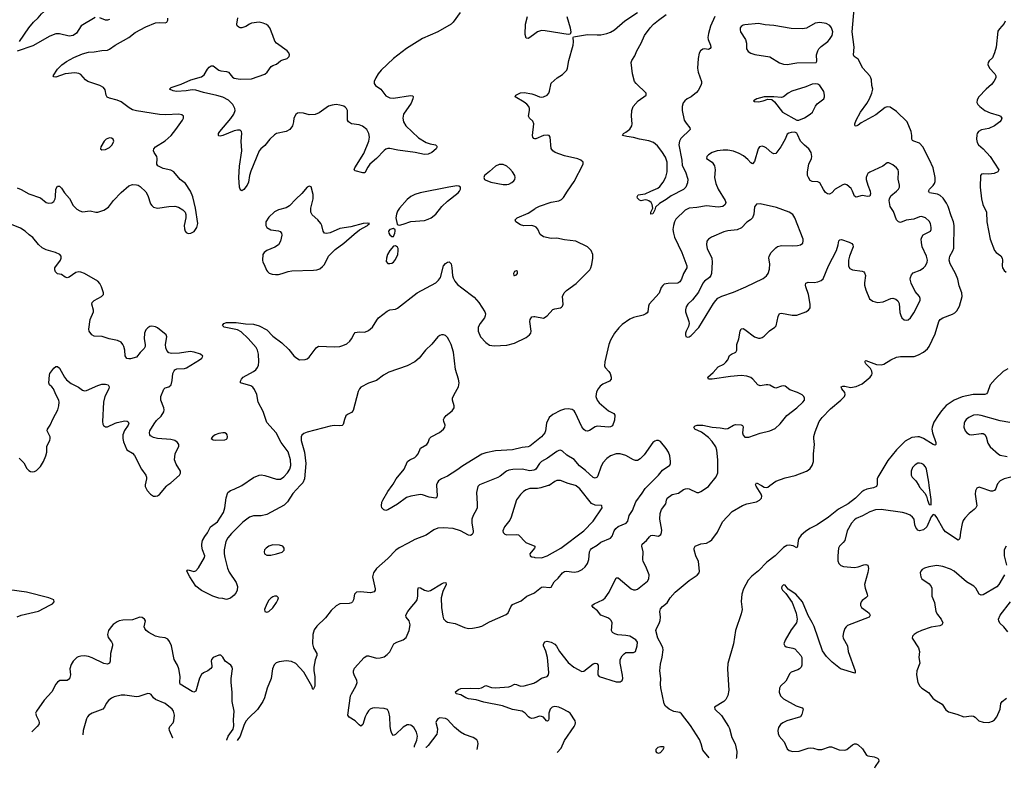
# Model space of a CAD drawing. Header units: inches. Extents: x 501419 to 657765, y 482282 to 547532.
# Tile 3 of 225: x 514635 to 524892, y 487055 to 494855. Entities that reach past the tile are written whole.
import ezdxf

# ---------------------------------------------------------------- set-up
doc = ezdxf.new("R2010")
doc.units = ezdxf.units.IN
doc.header["$MEASUREMENT"] = 0
for name, color, linetype in [('A5418', 7, 'Continuous'), ('A5419', 7, 'Continuous'), ('A5428', 7, 'Continuous'), ('A5429', 7, 'Continuous')]:
    doc.layers.add(name, color=color, linetype=linetype)

msp = doc.modelspace()

# ---------------------------------------------------------------- linework, layer by layer
at = {"layer": 'A5418', "color": 6}
for points, elevation in [([(515941, 490000), (515942, 489990), (515961, 489950), (515997, 489910), (516030, 489890), (516049, 489889), (516070, 489895), (516090, 489908), (516164, 489996), (516169, 490000)], 1900), ([(517557, 490000), (517481, 489919), (517423, 489830), (517390, 489798), (517210, 489699), (517150, 489684), (517070, 489686), (517030, 489672), (516960, 489620), (516840, 489500), (516803, 489457), (516782, 489418), (516766, 489330), (516765, 489290), (516771, 489251), (516801, 489141), (516817, 489097), (516890, 488990), (516902, 488950), (516899, 488910), (516890, 488888), (516870, 488859), (516830, 488827), (516790, 488815), (516750, 488825), (516710, 488827), (516646, 488850), (516530, 488908), (516470, 488954), (516406, 489050), (516376, 489110), (516381, 489119), (516390, 489123), (516450, 489105), (516470, 489113), (516496, 489144), (516559, 489250), (516563, 489270), (516540, 489330), (516532, 489370), (516531, 489390), (516540, 489430), (516563, 489470), (516592, 489508), (516623, 489570), (516696, 489624), (516759, 489721), (516773, 489767), (516786, 489874), (516802, 489930), (516830, 489948), (516870, 489962), (516950, 490000)], 1800), ([(519417, 490000), (519408, 489990), (519394, 489930), (519402, 489810), (519401, 489770), (519394, 489750), (519360, 489690), (519346, 489650), (519345, 489610), (519359, 489530), (519358, 489510), (519349, 489491), (519330, 489481), (519310, 489483), (519226, 489530), (519150, 489553), (519050, 489559), (518990, 489556), (518950, 489541), (518870, 489485), (518750, 489440), (518681, 489399), (518588, 489352), (518553, 489327), (518470, 489242), (518350, 489135), (518319, 489090), (518311, 489049), (518337, 488923), (518337, 488910), (518327, 488893), (518290, 488884), (518185, 488895), (518144, 488890), (518124, 488870), (518112, 488810), (518103, 488790), (518090, 488780), (518067, 488773), (517970, 488768), (517930, 488747), (517880, 488700), (517819, 488621), (517730, 488534), (517703, 488497), (517688, 488450), (517684, 488350), (517695, 488310), (517729, 488250), (517731, 488230), (517714, 488186), (517700, 488110), (517698, 488070), (517708, 488010), (517710, 487930), (517709, 487911), (517696, 487884), (517690, 487877), (517678, 487910), (517596, 488056), (517510, 488145), (517466, 488166), (517410, 488176), (517337, 488163), (517308, 488152), (517287, 488133), (517268, 488092), (517253, 487990), (517214, 487890), (517186, 487790), (517169, 487750), (517112, 487668), (517020, 487580), (516995, 487550), (516974, 487510), (516930, 487389), (516901, 487344)], 1900), ([(518978, 490000), (518983, 489897), (518980, 489880), (518971, 489869), (518899, 489879), (518830, 489905), (518810, 489907), (518710, 489892), (518665, 489875), (518570, 489808), (518470, 489748), (518450, 489742), (518427, 489747), (518407, 489767), (518404, 489790), (518408, 489828), (518417, 489850), (518470, 489938), (518516, 490000)], 1800), ([(520000, 489970), (519950, 489970), (519910, 489957), (519882, 489938), (519850, 489907), (519809, 489851), (519755, 489670), (519739, 489641), (519684, 489570), (519667, 489530), (519670, 489510), (519690, 489494), (519709, 489489), (519810, 489492), (519830, 489486), (519906, 489406), (520000, 489370)], 2000), ([(520000, 489356), (519999, 489350), (519950, 489290), (519954, 489270), (519970, 489259), (519993, 489253), (520000, 489252)], 2000), ([(518749, 487276), (518749, 487289), (518773, 487347), (518777, 487390), (518767, 487430), (518739, 487479), (518710, 487504), (518690, 487509), (518670, 487506), (518630, 487484), (518550, 487406), (518530, 487398), (518510, 487416), (518500, 487450), (518494, 487494), (518490, 487590), (518481, 487641), (518466, 487666), (518430, 487678), (518330, 487683), (518310, 487681), (518286, 487670), (518270, 487655), (518250, 487625), (518235, 487590), (518210, 487510), (518190, 487494), (518170, 487507), (518130, 487550), (518066, 487586), (518054, 487610), (518082, 487810), (518090, 487831), (518138, 487910), (518150, 487948), (518148, 487970), (518118, 488030), (518112, 488050), (518112, 488070), (518121, 488099), (518224, 488210), (518250, 488226), (518270, 488227), (518350, 488203), (518390, 488205), (518430, 488217), (518461, 488239), (518491, 488269), (518532, 488350), (518564, 488370), (518630, 488393), (518661, 488419), (518693, 488490), (518704, 488550), (518693, 488590), (518660, 488630), (518657, 488650), (518678, 488690), (518718, 488742), (518763, 488790), (518775, 488810), (518783, 488850), (518783, 488916), (518790, 488940), (518810, 488935), (518853, 488910), (518890, 488901), (518914, 488906), (519030, 488976), (519050, 488986), (519074, 488990), (519078, 488970), (519043, 488897), (519027, 488830), (519028, 488730), (519041, 488641), (519051, 488611), (519070, 488591), (519090, 488579), (519170, 488565), (519270, 488521), (519310, 488512), (519350, 488514), (519410, 488525), (519450, 488537), (519530, 488580), (519704, 488656), (519724, 488676), (519750, 488737), (519770, 488762), (519859, 488801), (519916, 488850), (519990, 488880), (520000, 488888)], 1900), ([(514610, 488632), (514649, 488651), (514830, 488691), (514950, 488754), (514975, 488770), (514995, 488790), (514992, 488810), (514938, 488830), (514705, 488890), (514530, 488916)], 1900), ([(516792, 487348), (516791, 487350), (516807, 487390), (516857, 487463), (516864, 487496), (516862, 487558), (516869, 487650), (516849, 487750), (516847, 487847), (516836, 487950), (516837, 487990), (516850, 488090), (516847, 488110), (516835, 488130), (516774, 488170), (516750, 488214), (516730, 488234), (516710, 488234), (516651, 488209), (516632, 488188), (516629, 488170), (516637, 488123), (516636, 488110), (516627, 488093), (516595, 488070), (516550, 488050), (516528, 488032), (516507, 487993), (516470, 487859), (516450, 487847), (516430, 487854), (516308, 487930), (516304, 487950), (516308, 488010), (516291, 488091), (516277, 488130), (516244, 488190), (516217, 488330), (516196, 488376), (516179, 488399), (516150, 488415), (516090, 488421), (516050, 488433), (515979, 488470), (515951, 488490), (515937, 488510), (515933, 488530), (515944, 488590), (515934, 488610), (515910, 488626), (515886, 488630), (515810, 488602), (515710, 488598), (515670, 488590), (515650, 488581), (515610, 488554), (515586, 488530), (515560, 488490), (515548, 488450), (515556, 488416), (515592, 488372), (515601, 488350), (515601, 488330), (515580, 488250), (515577, 488170), (515571, 488149), (515550, 488140), (515510, 488146), (515390, 488205), (515350, 488218), (515310, 488225), (515270, 488224), (515244, 488216), (515231, 488209), (515190, 488171), (515170, 488137), (515157, 488090), (515165, 488030), (515154, 487986), (515129, 487971), (515052, 487968), (515027, 487953), (515010, 487930), (514971, 487850), (514890, 487766), (514810, 487650), (514801, 487630), (514802, 487622), (514806, 487606), (514834, 487550), (514838, 487530), (514833, 487510), (514818, 487490), (514761, 487433)], 1900), ([(520000, 487579), (519990, 487576), (519970, 487575), (519950, 487580), (519934, 487590), (519902, 487630), (519869, 487649), (519770, 487669), (519665, 487705), (519470, 487743), (519390, 487769), (519310, 487780), (519282, 487790), (519230, 487819), (519183, 487830), (519173, 487850), (519205, 487875), (519230, 487885), (519331, 487889), (519415, 487885), (519447, 487893), (519490, 487919), (519550, 487898), (519590, 487894), (519730, 487903), (519751, 487909), (519790, 487931), (519810, 487929), (519850, 487912), (519890, 487913), (519990, 487942), (520000, 487947)], 1800), ([(516230, 487369), (516230, 487370), (516194, 487450), (516192, 487470), (516200, 487490), (516233, 487530), (516242, 487550), (516247, 487610), (516236, 487650), (516222, 487670), (516150, 487730), (516051, 487771), (516029, 487789), (516003, 487823), (515990, 487831), (515970, 487833), (515876, 487804), (515850, 487800), (515730, 487818), (515690, 487815), (515620, 487800), (515590, 487785), (515560, 487760), (515537, 487730), (515519, 487690), (515500, 487670), (515390, 487630), (515356, 487610), (515340, 487590), (515331, 487569), (515296, 487450), (515293, 487404)], 2000), ([(519401, 487252), (519410, 487310), (519408, 487330), (519396, 487350), (519357, 487377), (519270, 487408), (519228, 487430), (519163, 487483), (519090, 487564), (519070, 487574), (519010, 487579), (518990, 487571), (518975, 487550), (518970, 487533), (518986, 487466), (518985, 487430), (518979, 487410), (518890, 487291), (518870, 487273), (518866, 487271)], 1900)]:
    msp.add_lwpolyline(points, dxfattribs=dict(at, elevation=elevation))
at = {"layer": 'A5418', "color": 6, "elevation": 1900}
for points in [[(517270, 489384), (517230, 489370), (517202, 489350), (517185, 489330), (517181, 489310), (517186, 489290), (517210, 489276), (517250, 489276), (517310, 489288), (517370, 489308), (517390, 489329), (517391, 489350), (517376, 489370), (517341, 489381)], [(517313, 488850), (517290, 488850), (517270, 488841), (517250, 488828), (517230, 488806), (517210, 488770), (517186, 488710), (517188, 488688), (517210, 488683), (517230, 488690), (517270, 488725), (517310, 488783), (517324, 488810), (517329, 488830)]]:
    msp.add_lwpolyline(points, close=True, dxfattribs=at)
at = {"layer": 'A5419', "color": 6}
for points, elevation in [([(514633, 494627), (514730, 494770), (514778, 494830), (514827, 494873), (514862, 494918), (514920, 494970), (514981, 495050), (514993, 495070), (514998, 495110), (514995, 495130), (514979, 495150), (514930, 495159), (514815, 495145), (514690, 495145), (514650, 495130), (514598, 495082)], 1900), ([(519222, 494930), (519152, 494830), (519130, 494808), (518992, 494728), (518830, 494659), (518664, 494556), (518530, 494451), (518401, 494330), (518369, 494290), (518346, 494250), (518328, 494210), (518328, 494190), (518342, 494170), (518397, 494130), (518450, 494062), (518490, 494042), (518530, 494037), (518707, 494067), (518730, 494061), (518734, 494050), (518731, 494031), (518713, 493987), (518632, 493870), (518625, 493830), (518633, 493790), (518658, 493750), (518790, 493624), (518870, 493576), (518910, 493562), (518966, 493550), (518979, 493539), (518984, 493530), (518973, 493510), (518928, 493470), (518890, 493453), (518850, 493452), (518753, 493473), (518574, 493494), (518490, 493513), (518468, 493512), (518450, 493507), (518430, 493493), (518351, 493409), (518282, 493350), (518260, 493320), (518230, 493259), (518210, 493260), (518130, 493279), (518119, 493290), (518127, 493310), (518218, 493462), (518273, 493590), (518280, 493630), (518272, 493670), (518251, 493710), (518207, 493747), (518170, 493761), (518090, 493770), (518059, 493790), (518050, 493810), (518049, 493909), (518040, 493930), (518030, 493940), (518010, 493953), (517970, 493966), (517930, 493971), (517890, 493966), (517850, 493953), (517756, 493884), (517713, 493867), (517650, 493865), (517590, 493881), (517554, 493886), (517530, 493881), (517510, 493868), (517490, 493830), (517486, 493790), (517476, 493750), (517450, 493710), (517409, 493691), (517310, 493670), (517290, 493657), (517240, 493610), (517190, 493545), (517147, 493510), (517130, 493490), (517043, 493277), (517028, 493230), (517018, 493162), (517006, 493130), (516970, 493086), (516950, 493072), (516940, 493080), (516930, 493089), (516926, 493110), (516918, 493210), (516926, 493330), (516949, 493490), (516943, 493590), (516950, 493670), (516947, 493690), (516930, 493704), (516904, 493704), (516870, 493696), (516750, 493648), (516723, 493643), (516710, 493645), (516705, 493650), (516707, 493670), (516720, 493690), (516835, 493825), (516865, 493870), (516878, 493910), (516876, 493930), (516856, 493970), (516810, 494016), (516750, 494047), (516687, 494067), (516550, 494098), (516470, 494121), (516430, 494124), (516370, 494115), (516267, 494107), (516233, 494113), (516196, 494130), (516213, 494150), (516318, 494182), (516416, 494230), (516530, 494259), (516558, 494282), (516590, 494339), (516610, 494360), (516630, 494373), (516650, 494374), (516708, 494330), (516730, 494321), (516790, 494315), (516809, 494309), (516850, 494257), (516870, 494245), (516930, 494235), (517050, 494238), (517190, 494289), (517214, 494310), (517253, 494367), (517270, 494378), (517310, 494392), (517350, 494427), (517365, 494435), (517420, 494450), (517441, 494470), (517446, 494490), (517437, 494510), (517420, 494530), (517310, 494610), (517293, 494630), (517273, 494690), (517239, 494770), (517224, 494790), (517204, 494804), (517170, 494820), (517128, 494828), (517050, 494819), (517028, 494810), (516990, 494783), (516950, 494770), (516930, 494771), (516916, 494776), (516901, 494790), (516896, 494810), (516907, 494873)], 1800), ([(515421, 494879), (515274, 494790), (515225, 494715), (515190, 494690), (515150, 494683), (515050, 494707), (515010, 494707), (514950, 494684), (514770, 494583), (514610, 494528)], 1900), ([(514610, 493102), (514650, 493086), (514730, 493042), (514850, 492998), (514910, 492949), (514937, 492943), (514970, 492946), (514990, 492962), (515003, 492990), (515007, 493010), (515010, 493091), (515030, 493119), (515050, 493120), (515070, 493099), (515101, 493050), (515152, 492992), (515190, 492920), (515230, 492880), (515262, 492862), (515290, 492853), (515370, 492862), (515429, 492849), (515450, 492849), (515510, 492870), (515560, 492900), (515611, 492970), (515690, 493053), (515770, 493125), (515810, 493137), (515850, 493136), (515870, 493130), (515890, 493117), (515950, 493061), (515970, 493022), (515998, 492938), (516010, 492920), (516030, 492902), (516070, 492890), (516190, 492908), (516250, 492911), (516290, 492902), (516335, 492875), (516357, 492850), (516366, 492826), (516366, 492790), (516347, 492710), (516350, 492676), (516360, 492650), (516370, 492637), (516390, 492628), (516416, 492630), (516452, 492648), (516479, 492690), (516489, 492730), (516465, 492890), (516437, 493010), (516413, 493070), (516362, 493150), (516308, 493190), (516239, 493270), (516208, 493288), (516130, 493306), (516073, 493333), (516064, 493350), (516068, 493410), (516064, 493430), (516035, 493470), (516027, 493490), (516032, 493510), (516051, 493529), (516150, 493592), (516211, 493649), (516260, 493710), (516330, 493810), (516340, 493830), (516340, 493850), (516323, 493863), (516291, 493871), (516156, 493864), (516090, 493868), (515850, 493907), (515810, 493917), (515776, 493936), (515690, 494000), (515650, 494015), (515570, 494036), (515547, 494047), (515534, 494070), (515524, 494124), (515507, 494147), (515468, 494168), (515346, 494210), (515319, 494230), (515270, 494284), (515250, 494296), (515210, 494301), (515108, 494292), (515010, 494258), (514990, 494259), (514983, 494270), (515030, 494338), (515075, 494385), (515121, 494419), (515200, 494460), (515290, 494498), (515350, 494518), (515410, 494520), (515490, 494534), (515550, 494538), (515570, 494547), (515630, 494590), (515770, 494669), (515839, 494721), (515950, 494782), (516050, 494821), (516086, 494826), (516150, 494822), (516169, 494830), (516178, 494850), (516177, 494870)], 1900), ([(515570, 494856), (515550, 494849), (515530, 494849), (515470, 494876)], 1900), ([(520000, 494708), (519950, 494670), (519930, 494660), (519910, 494663), (519902, 494702), (519905, 494810), (519926, 494890)], 1800), ([(520000, 493615), (519990, 493616), (519979, 493630), (519976, 493650), (519990, 493770), (519979, 493799), (519944, 493830), (519935, 493850), (519945, 493910), (519944, 493930), (519937, 493950), (519916, 493976), (519890, 493997), (519796, 494050), (519802, 494070), (519850, 494092), (519890, 494097), (519970, 494084), (520000, 494072)], 1800), ([(520000, 492699), (519970, 492709), (519888, 492708), (519850, 492716), (519804, 492750), (519795, 492770), (519817, 492790), (519930, 492838), (520000, 492886)], 1800), ([(516169, 490000), (516210, 490030), (516300, 490110), (516311, 490129), (516309, 490150), (516264, 490224), (516249, 490270), (516255, 490330), (516291, 490410), (516291, 490430), (516279, 490450), (516250, 490470), (516210, 490482), (516070, 490491), (516030, 490501), (515999, 490519), (515991, 490530), (515986, 490550), (515991, 490570), (516035, 490645), (516061, 490679), (516110, 490724), (516136, 490770), (516139, 490790), (516135, 490810), (516104, 490890), (516104, 490930), (516135, 491005), (516150, 491019), (516190, 491030), (516213, 491050), (516224, 491096), (516231, 491170), (516243, 491197), (516252, 491208), (516270, 491217), (516350, 491222), (516371, 491229), (516508, 491310), (516533, 491330), (516541, 491350), (516518, 491370), (516451, 491390), (516410, 491397), (516301, 491379), (516217, 491377), (516190, 491383), (516167, 491407), (516157, 491437), (516155, 491470), (516167, 491550), (516162, 491570), (516070, 491644), (516050, 491655), (516010, 491662), (515990, 491657), (515970, 491645), (515950, 491624), (515936, 491590), (515931, 491530), (515943, 491470), (515941, 491450), (515931, 491429), (515891, 491389), (515850, 491339), (515790, 491323), (515770, 491320), (515750, 491325), (515733, 491353), (515729, 491410), (515721, 491450), (515710, 491472), (515690, 491495), (515654, 491514), (515568, 491528), (515494, 491554), (515410, 491556), (515387, 491570), (515357, 491610), (515355, 491630), (515369, 491730), (515402, 491810), (515403, 491830), (515387, 491890), (515390, 491910), (515412, 491930), (515488, 491970), (515506, 491990), (515506, 492010), (515487, 492070), (515470, 492107), (515450, 492131), (515310, 492209), (515270, 492226), (515250, 492229), (515219, 492221), (515150, 492172), (515130, 492167), (515110, 492172), (515070, 492199), (515027, 492207), (515008, 492228), (515002, 492250), (515002, 492270), (515061, 492350), (515068, 492370), (515068, 492390), (515053, 492410), (515006, 492430), (514910, 492458), (514870, 492477), (514830, 492512), (514770, 492586), (514733, 492613), (514693, 492653), (514643, 492683), (514550, 492721)], 1900), ([(516950, 490000), (517070, 490084), (517130, 490108), (517150, 490111), (517190, 490106), (517310, 490066), (517350, 490069), (517387, 490093), (517426, 490134), (517448, 490170), (517459, 490210), (517456, 490270), (517431, 490351), (517359, 490450), (517308, 490550), (517210, 490659), (517171, 490771), (517118, 490870), (517105, 490950), (517082, 491002), (517065, 491025), (517041, 491041), (516935, 491070), (516934, 491090), (516945, 491110), (516963, 491130), (517072, 491188), (517094, 491206), (517113, 491230), (517123, 491257), (517125, 491290), (517123, 491370), (517113, 491413), (517099, 491439), (517013, 491533), (516941, 491601), (516902, 491622), (516764, 491650), (516747, 491670), (516761, 491690), (516790, 491700), (516890, 491701), (516987, 491687), (517070, 491684), (517130, 491666), (517210, 491623), (517270, 491556), (517367, 491487), (517438, 491418), (517490, 491352), (517510, 491334), (517550, 491311), (517610, 491314), (517630, 491322), (517650, 491338), (517724, 491436), (517747, 491453), (517913, 491447), (517969, 491451), (518001, 491459), (518041, 491479), (518074, 491506), (518092, 491530), (518118, 491582), (518130, 491595), (518170, 491604), (518230, 491600), (518270, 491616), (518310, 491650), (518355, 491725), (518372, 491748), (518463, 491817), (518490, 491832), (518550, 491840), (518572, 491848), (518776, 492010), (518970, 492112), (518999, 492141), (519018, 492170), (519051, 492290), (519070, 492315), (519090, 492329), (519110, 492333), (519131, 492311), (519138, 492270), (519142, 492190), (519150, 492164), (519169, 492130), (519197, 492097), (519240, 492060), (519370, 491965), (519417, 491910), (519480, 491810), (519486, 491790), (519485, 491770), (519476, 491750), (519430, 491690), (519412, 491650), (519411, 491610), (519436, 491550), (519490, 491490), (519530, 491465), (519578, 491458), (519710, 491465), (519790, 491486), (519910, 491545), (519945, 491570), (519959, 491590), (519964, 491610), (519948, 491710), (519952, 491730), (519970, 491759), (519990, 491764), (520000, 491762)], 1800), ([(518516, 490000), (518526, 490014), (518557, 490070), (518641, 490170), (518675, 490250), (518698, 490270), (518750, 490293), (518770, 490309), (518784, 490330), (518809, 490390), (518876, 490430), (518891, 490450), (518904, 490490), (518921, 490510), (519007, 490553), (519050, 490590), (519063, 490610), (519066, 490630), (519052, 490670), (519050, 490690), (519056, 490704), (519079, 490730), (519141, 490779), (519159, 490810), (519161, 490830), (519144, 490890), (519143, 490910), (519159, 490950), (519205, 491030), (519212, 491070), (519206, 491110), (519174, 491210), (519153, 491390), (519129, 491470), (519110, 491514), (519090, 491545), (519070, 491564), (519050, 491571), (519030, 491571), (519010, 491564), (518990, 491550), (518927, 491473), (518861, 491410), (518797, 491330), (518750, 491290), (518670, 491249), (518479, 491181), (518425, 491150), (518350, 491094), (518270, 491069), (518190, 491025), (518173, 491007), (518160, 490980), (518110, 490783), (518090, 490761), (518050, 490742), (518033, 490727), (518017, 490690), (518004, 490636), (517995, 490625), (517970, 490622), (517910, 490626), (517870, 490618), (517630, 490557), (517596, 490544), (517574, 490526), (517567, 490510), (517567, 490470), (517603, 490350), (517615, 490230), (517600, 490070), (517585, 490030), (517557, 490000)], 1800), ([(514630, 490287), (514677, 490237), (514710, 490178), (514730, 490157), (514747, 490147), (514770, 490143), (514790, 490146), (514810, 490159), (514850, 490200), (514883, 490250), (514908, 490310), (514918, 490350), (514916, 490410), (514948, 490470), (514953, 490490), (514951, 490510), (514921, 490570), (514925, 490590), (514952, 490630), (514982, 490698), (515031, 490789), (515043, 490830), (515046, 490870), (515041, 490890), (515010, 490950), (514988, 491008), (514970, 491030), (514946, 491050), (514937, 491070), (514944, 491150), (514950, 491170), (514990, 491224), (515010, 491240), (515030, 491240), (515050, 491224), (515100, 491130), (515122, 491102), (515170, 491063), (515246, 491026), (515290, 490996), (515310, 490989), (515330, 490991), (515450, 491044), (515490, 491057), (515530, 491059), (515556, 491050), (515567, 491030), (515563, 491010), (515520, 490930), (515506, 490870), (515496, 490670), (515500, 490640), (515506, 490626), (515518, 490618), (515530, 490612), (515550, 490613), (515628, 490652), (515650, 490658), (515730, 490675), (515753, 490673), (515764, 490664), (515770, 490650), (515766, 490630), (515726, 490574), (515710, 490530), (515708, 490490), (515715, 490455), (515752, 490372), (515810, 490337), (515830, 490314), (515902, 490170), (515948, 490110), (515956, 490090), (515956, 490070), (515940, 490010), (515941, 490000)], 1900), ([(520000, 490453), (519949, 490411), (519930, 490403), (519870, 490397), (519770, 490374), (519590, 490363), (519490, 490341), (519450, 490328), (519250, 490207), (519190, 490161), (519090, 490099), (519029, 490071), (518997, 490050), (518986, 490034), (518978, 490010), (518978, 490000)], 1800), ([(520000, 490165), (519990, 490160), (519950, 490154), (519870, 490172), (519772, 490168), (519730, 490161), (519706, 490150), (519641, 490099), (519615, 490085), (519426, 490010), (519417, 490000)], 1900)]:
    msp.add_lwpolyline(points, dxfattribs=dict(at, elevation=elevation))
for points, elevation in [([(515570, 493623), (515534, 493610), (515515, 493590), (515479, 493530), (515476, 493510), (515490, 493500), (515530, 493503), (515570, 493522), (515599, 493550), (515615, 493590), (515610, 493611), (515590, 493622)], 2000), ([(519630, 493348), (519591, 493330), (519530, 493272), (519477, 493230), (519470, 493210), (519477, 493190), (519485, 493185), (519541, 493161), (519670, 493139), (519710, 493138), (519730, 493142), (519762, 493158), (519783, 493177), (519791, 493190), (519795, 493210), (519791, 493230), (519768, 493270), (519742, 493302), (519710, 493329), (519670, 493347)], 1900), ([(517650, 493119), (517630, 493109), (517575, 493045), (517510, 492986), (517445, 492915), (517410, 492895), (517330, 492875), (517290, 492854), (517230, 492799), (517200, 492750), (517198, 492710), (517210, 492689), (517250, 492667), (517330, 492654), (517347, 492647), (517362, 492630), (517364, 492610), (517353, 492547), (517331, 492510), (517294, 492486), (517210, 492450), (517180, 492430), (517166, 492410), (517164, 492350), (517167, 492330), (517183, 492303), (517206, 492246), (517217, 492230), (517235, 492215), (517264, 492204), (517299, 492199), (517330, 492200), (517370, 492210), (517430, 492232), (517470, 492239), (517696, 492244), (517730, 492248), (517760, 492260), (517790, 492283), (517810, 492305), (517853, 492390), (517920, 492460), (518012, 492528), (518118, 492622), (518176, 492664), (518259, 492710), (518262, 492718), (518278, 492730), (518255, 492735), (518212, 492730), (518084, 492696), (517970, 492681), (517870, 492634), (517830, 492627), (517810, 492632), (517795, 492650), (517781, 492710), (517770, 492733), (517739, 492770), (517682, 492822), (517668, 492848), (517666, 492890), (517691, 492990), (517692, 493032), (517670, 493112)], 1900), ([(519190, 493123), (519104, 493110), (518808, 493052), (518750, 493034), (518710, 493014), (518670, 492982), (518590, 492892), (518570, 492861), (518559, 492830), (518552, 492790), (518566, 492726), (518576, 492716), (518590, 492715), (518630, 492725), (518709, 492751), (518850, 492763), (518890, 492775), (518922, 492790), (518968, 492830), (519033, 492907), (519090, 492965), (519201, 493050), (519217, 493070), (519226, 493090), (519226, 493110), (519210, 493121)], 1900), ([(518530, 492678), (518491, 492670), (518477, 492650), (518481, 492630), (518490, 492613), (518510, 492595), (518530, 492597), (518544, 492630), (518547, 492650), (518545, 492665)], 1900), ([(518550, 492500), (518530, 492494), (518490, 492450), (518467, 492410), (518455, 492370), (518454, 492334), (518470, 492314), (518490, 492313), (518510, 492318), (518530, 492330), (518550, 492356), (518573, 492410), (518579, 492450), (518576, 492470), (518570, 492484)], 1900), ([(519810, 492239), (519790, 492233), (519779, 492210), (519782, 492190), (519790, 492188), (519810, 492196), (519821, 492210), (519822, 492230)], 1900), ([(516751, 490551), (516710, 490544), (516671, 490530), (516642, 490510), (516631, 490490), (516650, 490476), (516674, 490474), (516770, 490477), (516790, 490484), (516796, 490490), (516801, 490510), (516797, 490530), (516790, 490540), (516770, 490550)], 1900)]:
    msp.add_lwpolyline(points, close=True, dxfattribs=dict(at, elevation=elevation))
at = {"layer": 'A5428', "color": 6}
for points, elevation in [([(520000, 489252), (520070, 489248), (520130, 489268), (520273, 489347), (520513, 489530), (520610, 489630), (520701, 489770), (520700, 489790), (520694, 489794), (520630, 489796), (520590, 489814), (520470, 489966), (520430, 489999), (520425, 490000)], 2000), ([(520140, 490000), (520064, 489976), (520030, 489970), (520000, 489970)], 2000), ([(520000, 487947), (520010, 487951), (520070, 487993), (520130, 488010), (520143, 488030), (520147, 488053), (520133, 488210), (520115, 488275), (520093, 488330), (520093, 488347), (520106, 488374), (520130, 488381), (520170, 488370), (520210, 488349), (520227, 488327), (520257, 488270), (520350, 488157), (520406, 488110), (520490, 488065), (520510, 488066), (520610, 488142), (520630, 488149), (520646, 488146), (520660, 488130), (520662, 488110), (520657, 488050), (520659, 488030), (520672, 488012), (520850, 487956), (520890, 487955), (520910, 487969), (520917, 487990), (520915, 488025), (520890, 488150), (520891, 488190), (520912, 488228), (520930, 488248), (520950, 488260), (521030, 488263), (521048, 488272), (521068, 488330), (521069, 488370), (521052, 488392), (520990, 488430), (520950, 488440), (520867, 488447), (520836, 488456), (520811, 488470), (520801, 488490), (520807, 488570), (520796, 488596), (520784, 488610), (520763, 488623), (520690, 488651), (520654, 488694), (520610, 488730), (520596, 488750), (520620, 488770), (520708, 488810), (520732, 488830), (520776, 488890), (520850, 489039), (520870, 489038), (521006, 488926), (521030, 488915), (521050, 488914), (521070, 488921), (521174, 489006), (521189, 489030), (521192, 489070), (521157, 489157), (521129, 489210), (521125, 489230), (521130, 489310), (521114, 489370), (521120, 489390), (521166, 489430), (521194, 489466), (521210, 489479), (521230, 489483), (521290, 489475), (521315, 489490), (521322, 489510), (521324, 489536), (521304, 489650), (521306, 489710), (521322, 489750), (521365, 489810), (521371, 489850), (521380, 489870), (521430, 489906), (521499, 489921), (521550, 489959), (521570, 489968), (521590, 489971), (521610, 489967), (521690, 489930), (521710, 489930), (521730, 489939), (521810, 489991), (521817, 490000)], 1800), ([(520000, 488888), (520070, 488943), (520090, 488946), (520150, 488937), (520170, 488943), (520204, 488996), (520245, 489035), (520288, 489090), (520310, 489104), (520330, 489108), (520410, 489097), (520454, 489106), (520494, 489126), (520526, 489154), (520550, 489190), (520562, 489230), (520572, 489310), (520580, 489330), (520590, 489344), (520650, 489379), (520690, 489411), (520789, 489451), (520808, 489472), (520828, 489530), (520845, 489555), (520870, 489575), (520954, 489610), (520969, 489630), (520985, 489690), (521019, 489741), (521054, 489830), (521120, 489920), (521150, 489970), (521180, 490000)], 1900), ([(521818, 487162), (521750, 487242), (521734, 487310), (521716, 487356), (521622, 487502), (521530, 487621), (521510, 487636), (521450, 487647), (521399, 487670), (521362, 487702), (521347, 487727), (521314, 487894), (521311, 487930), (521314, 487990), (521302, 488070), (521310, 488138), (521329, 488211), (521337, 488290), (521336, 488310), (521322, 488342), (521281, 488410), (521262, 488490), (521267, 488510), (521296, 488564), (521306, 488595), (521309, 488630), (521303, 488690), (521310, 488717), (521330, 488741), (521380, 488780), (521411, 488830), (521462, 488890), (521610, 489012), (521693, 489067), (521712, 489090), (521718, 489110), (521707, 489210), (521677, 489270), (521662, 489330), (521660, 489350), (521670, 489369), (521730, 489394), (521790, 489402), (521822, 489418), (521844, 489436), (521904, 489516), (521956, 489624), (522058, 489730), (522166, 489794), (522209, 489811), (522310, 489832), (522342, 489850), (522361, 489870), (522365, 489890), (522358, 489910), (522306, 489994), (522304, 490000)], 1700), ([(523563, 490000), (523560, 489990), (523530, 489976), (523458, 489962), (523429, 489951), (523406, 489934), (523343, 489870), (523264, 489810), (523165, 489755), (523060, 489670), (522941, 489590), (522867, 489553), (522819, 489521), (522777, 489483), (522752, 489450), (522744, 489430), (522737, 489370), (522730, 489351), (522693, 489373), (522650, 489380), (522625, 489375), (522590, 489357), (522504, 489270), (522419, 489201), (522330, 489111), (522263, 489057), (522224, 489016), (522175, 488925), (522156, 488870), (522151, 488791), (522160, 488710), (522150, 488665), (522092, 488490), (522069, 488350), (522013, 488147), (522008, 488088), (522022, 487870), (522013, 487813), (521990, 487770), (521970, 487752), (521871, 487690), (521877, 487670), (521945, 487605), (522018, 487490), (522028, 487470), (522054, 487374), (522089, 487310), (522106, 487230), (522101, 487170), (522098, 487157)], 1700), ([(522361, 490000), (522390, 489984), (522410, 489980), (522430, 489985), (522450, 490000)], 1700), ([(524814, 490000), (524803, 489970), (524790, 489949), (524770, 489942), (524750, 489943), (524650, 489978), (524630, 489983), (524605, 489975), (524593, 489947), (524589, 489911), (524604, 489790), (524595, 489770), (524577, 489750), (524525, 489710), (524480, 489660), (524464, 489636), (524454, 489606), (524435, 489515), (524429, 489451), (524421, 489439), (524410, 489433), (524280, 489520), (524256, 489550), (524190, 489668), (524170, 489692), (524150, 489700), (524130, 489676), (524083, 489570), (524050, 489540), (524010, 489529), (523990, 489537), (523970, 489563), (523960, 489590), (523951, 489650), (523937, 489670), (523910, 489692), (523870, 489709), (523830, 489719), (523610, 489751), (523551, 489749), (523490, 489728), (523416, 489684), (523350, 489657), (523330, 489643), (523301, 489610), (523255, 489530), (523232, 489430), (523214, 489406), (523175, 489370), (523165, 489350), (523156, 489270), (523158, 489218), (523167, 489190), (523177, 489177), (523190, 489167), (523218, 489158), (523330, 489147), (523370, 489154), (523430, 489175), (523450, 489177), (523471, 489170), (523476, 489136), (523470, 489094), (523435, 488970), (523441, 488930), (523464, 488870), (523465, 488850), (523448, 488830), (523410, 488803), (523399, 488790), (523393, 488770), (523395, 488750), (523404, 488730), (523466, 488686), (523483, 488670), (523495, 488650), (523485, 488630), (523259, 488541), (523243, 488530), (523229, 488511), (523216, 488470), (523210, 488430), (523213, 488410), (523258, 488330), (523266, 488270), (523337, 488070), (523339, 488050), (523335, 488045), (523184, 488090), (523099, 488159), (523038, 488218), (522998, 488278), (522910, 488532), (522890, 488575), (522847, 488647), (522790, 488790), (522719, 488870), (522641, 488921), (522610, 488962), (522590, 488965), (522575, 488950), (522570, 488930), (522581, 488910), (522615, 488875), (522681, 488781), (522725, 488670), (522735, 488610), (522726, 488570), (522670, 488496), (522609, 488390), (522596, 488350), (522605, 488330), (522621, 488321), (522688, 488308), (522710, 488298), (522773, 488230), (522783, 488210), (522784, 488190), (522781, 488130), (522776, 488110), (522757, 488090), (522740, 488080), (522670, 488055), (522656, 488044), (522616, 487964), (522560, 487910), (522550, 487890), (522547, 487847), (522559, 487810), (522590, 487780), (522725, 487705), (522786, 487686), (522796, 487670), (522784, 487616), (522770, 487590), (522626, 487550), (522585, 487530), (522561, 487510), (522541, 487479), (522534, 487450), (522536, 487416), (522545, 487390), (522597, 487330), (522630, 487256), (522650, 487241), (522688, 487228), (522754, 487234), (522850, 487266), (522870, 487269), (522904, 487264), (522950, 487249), (522990, 487249), (523070, 487277), (523090, 487277), (523170, 487248), (523230, 487243), (523250, 487251), (523310, 487300), (523330, 487310), (523350, 487310), (523370, 487299), (523416, 487256), (523455, 487190), (523470, 487183), (523535, 487175), (523570, 487160), (523581, 487150), (523586, 487130), (523547, 487073), (523540, 487055)], 1800), ([(524001, 490000), (524010, 489985), (524063, 489923), (524081, 489890), (524090, 489848), (524110, 489803), (524130, 489799), (524130, 489854), (524110, 490000)], 1800), ([(520000, 489370), (520001, 489370), (520000, 489356)], 2000), ([(524910, 489370), (524890, 489330), (524891, 489270), (524914, 489170)], 1900), ([(524893, 489070), (524833, 488970), (524814, 488946), (524670, 488861), (524650, 488860), (524630, 488870), (524594, 488930), (524573, 488953), (524498, 488998), (524370, 489108), (524330, 489128), (524250, 489157), (524190, 489167), (524105, 489155), (524060, 489140), (524035, 489125), (524023, 489110), (524015, 489090), (524022, 489050), (524034, 489030), (524110, 488978), (524131, 488950), (524137, 488930), (524137, 488850), (524163, 488783), (524179, 488690), (524197, 488657), (524235, 488610), (524251, 488570), (524242, 488550), (524221, 488539), (524130, 488524), (524029, 488490), (523985, 488470), (523953, 488450), (523934, 488430), (523931, 488410), (523998, 488310), (524010, 488270), (524003, 488210), (524012, 488150), (523980, 488070), (523976, 488030), (523990, 487950), (524011, 487910), (524031, 487891), (524103, 487843), (524146, 487786), (524167, 487767), (524244, 487724), (524283, 487663), (524310, 487643), (524398, 487618), (524470, 487590), (524550, 487601), (524570, 487598), (524587, 487587), (524628, 487548), (524670, 487535), (524730, 487533), (524770, 487547), (524790, 487561), (524815, 487590), (524847, 487670), (524857, 487730), (524870, 487752), (524916, 487784)], 1900), ([(524930, 488475), (524887, 488527), (524846, 488566), (524833, 488590), (524832, 488610), (524849, 488651), (524955, 488790)], 1900), ([(520232, 487221), (520275, 487265), (520310, 487346), (520411, 487490), (520421, 487510), (520424, 487530), (520420, 487550), (520370, 487628), (520350, 487643), (520290, 487675), (520250, 487693), (520210, 487699), (520181, 487690), (520160, 487670), (520146, 487630), (520146, 487570), (520143, 487557), (520133, 487547), (520124, 487550), (520090, 487586), (520070, 487596), (520050, 487597), (520000, 487579)], 1800)]:
    msp.add_lwpolyline(points, dxfattribs=dict(at, elevation=elevation))
at = {"layer": 'A5428', "color": 6, "elevation": 1800}
msp.add_lwpolyline([(521310, 487277), (521284, 487270), (521260, 487250), (521261, 487230), (521270, 487220), (521290, 487213), (521310, 487219), (521339, 487250), (521350, 487270), (521337, 487277)], close=True, dxfattribs=at)
at = {"layer": 'A5429', "color": 6}
for points, elevation in [([(520000, 494072), (520050, 494052), (520070, 494049), (520090, 494050), (520130, 494070), (520146, 494090), (520154, 494110), (520170, 494194), (520232, 494248), (520290, 494283), (520333, 494330), (520340, 494350), (520354, 494430), (520401, 494590), (520404, 494624), (520402, 494670), (520405, 494675), (520550, 494701), (520650, 494697), (520690, 494699), (520750, 494710), (520790, 494724), (520830, 494750), (520937, 494843), (521069, 494930)], 1800), ([(521875, 494890), (521831, 494789), (521809, 494710), (521804, 494670), (521807, 494650), (521831, 494590), (521833, 494567), (521826, 494554), (521810, 494546), (521770, 494550), (521750, 494547), (521728, 494532), (521713, 494507), (521703, 494450), (521695, 494350), (521702, 494310), (521736, 494210), (521737, 494190), (521731, 494170), (521703, 494117), (521684, 494096), (521630, 494053), (521589, 494031), (521562, 494010), (521546, 493990), (521535, 493950), (521537, 493910), (521555, 493810), (521576, 493776), (521617, 493730), (521619, 493710), (521523, 493617), (521509, 493590), (521502, 493550), (521532, 493390), (521536, 493336), (521571, 493270), (521594, 493194), (521590, 493155), (521574, 493110), (521550, 493086), (521420, 493020), (521370, 492981), (521301, 492939), (521258, 492902), (521250, 492874), (521230, 492832), (521210, 492830), (521210, 492850), (521229, 492890), (521225, 492930), (521212, 492952), (521190, 492969), (521170, 492975), (521150, 492977), (521110, 492969), (521090, 492976), (521070, 492997), (521066, 493010), (521076, 493030), (521150, 493040), (521210, 493070), (521282, 493098), (521303, 493117), (521338, 493162), (521365, 493215), (521378, 493270), (521378, 493370), (521362, 493422), (521323, 493483), (521280, 493540), (521236, 493576), (521190, 493594), (521090, 493609), (521030, 493628), (520958, 493638), (520913, 493650), (520923, 493670), (520950, 493683), (520990, 493714), (521011, 493749), (521014, 493770), (521009, 493849), (521010, 493910), (521024, 493950), (521079, 494010), (521160, 494070), (521161, 494090), (521055, 494190), (521041, 494210), (521018, 494290), (521004, 494410), (521010, 494430), (521042, 494478), (521064, 494530), (521109, 494610), (521142, 494690), (521201, 494770), (521237, 494810), (521288, 494852), (521370, 494911)], 1700), ([(522450, 490000), (522513, 490047), (522610, 490081), (522714, 490106), (522830, 490151), (522850, 490160), (522870, 490178), (522890, 490210), (522903, 490250), (522903, 490330), (522916, 490430), (522906, 490490), (522909, 490511), (522921, 490559), (522963, 490670), (522994, 490710), (523081, 490799), (523190, 490890), (523228, 490930), (523235, 490950), (523230, 490970), (523199, 491010), (523193, 491030), (523210, 491037), (523230, 491038), (523290, 491022), (523350, 491032), (523410, 491062), (523493, 491130), (523510, 491155), (523514, 491170), (523513, 491193), (523499, 491219), (523448, 491270), (523439, 491290), (523442, 491298), (523450, 491305), (523562, 491262), (523610, 491259), (523635, 491265), (523708, 491312), (523770, 491337), (523810, 491345), (523910, 491344), (523953, 491347), (523998, 491362), (524050, 491390), (524090, 491424), (524110, 491451), (524170, 491581), (524209, 491711), (524224, 491730), (524250, 491750), (524352, 491788), (524378, 491802), (524398, 491822), (524424, 491870), (524453, 491970), (524451, 492010), (524422, 492082), (524406, 492150), (524382, 492210), (524329, 492310), (524317, 492350), (524324, 492390), (524355, 492445), (524365, 492475), (524370, 492710), (524364, 492750), (524339, 492810), (524307, 492910), (524290, 492945), (524255, 492995), (524223, 493023), (524196, 493036), (524114, 493050), (524104, 493064), (524101, 493070), (524114, 493090), (524152, 493128), (524166, 493150), (524172, 493170), (524173, 493210), (524150, 493310), (524114, 493394), (524044, 493530), (524010, 493567), (523948, 493588), (523937, 493597), (523928, 493610), (523930, 493650), (523923, 493690), (523879, 493790), (523770, 493898), (523704, 493944), (523670, 493946), (523650, 493939), (523555, 493865), (523401, 493779), (523370, 493755), (523350, 493745), (523337, 493750), (523335, 493755), (523336, 493770), (523350, 493807), (523394, 493890), (523459, 493981), (523487, 494030), (523513, 494090), (523522, 494130), (523511, 494171), (523508, 494230), (523501, 494250), (523490, 494270), (523417, 494350), (523370, 494443), (523329, 494470), (523320, 494490), (523329, 494570), (523308, 494730), (523328, 494968)], 1700), ([(520333, 494890), (520368, 494770), (520375, 494725), (520370, 494705), (520350, 494702), (520110, 494739), (520070, 494741), (520030, 494730), (520000, 494708)], 1800), ([(524899, 494841), (524890, 494817), (524840, 494760), (524825, 494735), (524808, 494570), (524791, 494511), (524770, 494459), (524735, 494425), (524724, 494410), (524719, 494390), (524739, 494350), (524793, 494290), (524802, 494270), (524802, 494250), (524783, 494210), (524760, 494180), (524704, 494130), (524628, 494050), (524610, 494019), (524607, 493993), (524617, 493970), (524636, 493950), (524690, 493910), (524745, 493885), (524838, 493858), (524852, 493850), (524865, 493830), (524859, 493810), (524844, 493790), (524790, 493750), (524730, 493720), (524654, 493706), (524623, 493690), (524609, 493671), (524605, 493655), (524602, 493610), (524610, 493575), (524624, 493550), (524670, 493508), (524743, 493430), (524836, 493290), (524823, 493270), (524786, 493254), (524730, 493245), (524670, 493250), (524655, 493245), (524642, 493230), (524640, 493110), (524654, 492990), (524668, 492930), (524705, 492850), (524710, 492750), (524746, 492570), (524790, 492450), (524808, 492428), (524854, 492394), (524869, 492370), (524872, 492350), (524868, 492290), (524873, 492270), (524890, 492241), (524910, 492224)], 1700), ([(521817, 490000), (521889, 490091), (521906, 490134), (521907, 490270), (521897, 490370), (521886, 490406), (521850, 490459), (521810, 490503), (521736, 490556), (521667, 490590), (521658, 490610), (521663, 490617), (521670, 490624), (521691, 490629), (521750, 490631), (521850, 490610), (521930, 490604), (521990, 490593), (522010, 490596), (522070, 490631), (522090, 490637), (522150, 490634), (522166, 490626), (522172, 490612), (522165, 490550), (522170, 490525), (522190, 490506), (522230, 490505), (522350, 490547), (522450, 490571), (522504, 490596), (522557, 490643), (522625, 490730), (522730, 490811), (522794, 490870), (522810, 490890), (522812, 490912), (522804, 490930), (522787, 490947), (522739, 490970), (522658, 490998), (522610, 491035), (522590, 491040), (522570, 491037), (522510, 491016), (522490, 491022), (522450, 491047), (522430, 491052), (522410, 491052), (522350, 491040), (522325, 491050), (522271, 491111), (522250, 491128), (522210, 491142), (522150, 491148), (522038, 491138), (521848, 491108), (521810, 491110), (521802, 491130), (521860, 491180), (521910, 491238), (521970, 491267), (521990, 491285), (522010, 491310), (522030, 491355), (522050, 491369), (522095, 491390), (522105, 491410), (522106, 491470), (522126, 491530), (522141, 491610), (522150, 491633), (522170, 491637), (522190, 491627), (522290, 491550), (522330, 491536), (522350, 491536), (522370, 491543), (522390, 491556), (522447, 491613), (522502, 491650), (522515, 491665), (522536, 491764), (522550, 491792), (522570, 491796), (522683, 491777), (522730, 491778), (522824, 491810), (522852, 491830), (522868, 491852), (522870, 491890), (522851, 491990), (522824, 492070), (522821, 492090), (522824, 492110), (522850, 492119), (522910, 492117), (522950, 492122), (522984, 492136), (523005, 492155), (523059, 492290), (523143, 492450), (523162, 492510), (523168, 492552), (523177, 492563), (523195, 492565), (523277, 492537), (523303, 492523), (523314, 492510), (523317, 492490), (523312, 492470), (523280, 492390), (523270, 492350), (523270, 492286), (523284, 492264), (523309, 492250), (523410, 492235), (523427, 492227), (523437, 492217), (523444, 492190), (523434, 492114), (523435, 492090), (523450, 492039), (523488, 491948), (523522, 491922), (523570, 491909), (523630, 491915), (523710, 491950), (523730, 491954), (523763, 491943), (523784, 491924), (523797, 491897), (523805, 491805), (523813, 491773), (523824, 491750), (523850, 491726), (523870, 491723), (523890, 491728), (523915, 491750), (523950, 491799), (524016, 491930), (524016, 491950), (524008, 491970), (523962, 492022), (523920, 492110), (523910, 492150), (523913, 492170), (523924, 492196), (523944, 492216), (524014, 492246), (524050, 492270), (524070, 492292), (524088, 492330), (524090, 492350), (524082, 492390), (524036, 492490), (524028, 492532), (524027, 492570), (524032, 492590), (524047, 492613), (524122, 492650), (524130, 492670), (524131, 492689), (524124, 492730), (524110, 492755), (524072, 492790), (524030, 492803), (524010, 492801), (523950, 492776), (523870, 492766), (523810, 492743), (523790, 492749), (523770, 492770), (523736, 492856), (523702, 492910), (523694, 492970), (523696, 492990), (523710, 493020), (523770, 493070), (523789, 493090), (523799, 493110), (523800, 493130), (523785, 493195), (523791, 493270), (523785, 493290), (523770, 493310), (523730, 493343), (523690, 493364), (523670, 493362), (523626, 493330), (523490, 493265), (523470, 493252), (523462, 493238), (523454, 493210), (523454, 493190), (523470, 493130), (523496, 493070), (523498, 493042), (523490, 493018), (523470, 493013), (523410, 493024), (523350, 493005), (523330, 493015), (523310, 493070), (523295, 493095), (523250, 493133), (523230, 493140), (523210, 493135), (523130, 493090), (523095, 493050), (523070, 493037), (523050, 493040), (523030, 493055), (523007, 493087), (522970, 493156), (522950, 493166), (522890, 493168), (522870, 493181), (522851, 493210), (522843, 493230), (522840, 493270), (522855, 493350), (522883, 493410), (522888, 493430), (522881, 493470), (522857, 493510), (522809, 493549), (522770, 493590), (522739, 493659), (522730, 493672), (522710, 493682), (522670, 493680), (522647, 493673), (522630, 493663), (522608, 493610), (522564, 493530), (522510, 493461), (522490, 493457), (522470, 493467), (522410, 493519), (522390, 493531), (522370, 493536), (522342, 493530), (522329, 493511), (522290, 493379), (522270, 493354), (522250, 493363), (522219, 493399), (522176, 493436), (522130, 493462), (522070, 493484), (522010, 493495), (521963, 493497), (521902, 493490), (521849, 493470), (521810, 493447), (521793, 493430), (521789, 493410), (521849, 493369), (521872, 493332), (521879, 493290), (521874, 493210), (521886, 493150), (521912, 493090), (521983, 492970), (521990, 492950), (521985, 492930), (521959, 492910), (521910, 492900), (521790, 492914), (521690, 492897), (521610, 492893), (521568, 492870), (521470, 492776), (521455, 492750), (521445, 492710), (521440, 492670), (521444, 492630), (521457, 492590), (521534, 492430), (521585, 492290), (521585, 492270), (521550, 492210), (521528, 492152), (521510, 492125), (521489, 492111), (521390, 492107), (521350, 492098), (521333, 492087), (521317, 492063), (521296, 492004), (521192, 491890), (521184, 491870), (521177, 491810), (521170, 491800), (521159, 491790), (521130, 491777), (521030, 491751), (520990, 491735), (520910, 491678), (520875, 491645), (520830, 491588), (520790, 491515), (520772, 491470), (520729, 491289), (520726, 491250), (520734, 491230), (520773, 491190), (520785, 491170), (520797, 491130), (520797, 491110), (520778, 491090), (520710, 491059), (520683, 491037), (520661, 491010), (520644, 490976), (520637, 490930), (520649, 490890), (520670, 490864), (520770, 490781), (520825, 490750), (520836, 490736), (520830, 490683), (520810, 490624), (520790, 490612), (520770, 490610), (520650, 490618), (520628, 490612), (520570, 490576), (520550, 490569), (520530, 490571), (520510, 490586), (520490, 490612), (520422, 490762), (520410, 490780), (520390, 490794), (520350, 490801), (520310, 490796), (520270, 490784), (520190, 490743), (520151, 490710), (520123, 490650), (520112, 490570), (520105, 490550), (520069, 490510), (520000, 490453)], 1800), ([(520000, 492886), (520009, 492891), (520049, 492911), (520170, 492954), (520251, 492969), (520279, 492981), (520298, 493002), (520340, 493070), (520411, 493170), (520506, 493350), (520504, 493370), (520479, 493390), (520450, 493404), (520310, 493438), (520212, 493472), (520188, 493488), (520172, 493512), (520160, 493630), (520149, 493649), (520132, 493652), (520090, 493649), (520010, 493614), (520000, 493615)], 1800), ([(520000, 491762), (520090, 491745), (520130, 491769), (520190, 491836), (520210, 491844), (520267, 491853), (520280, 491860), (520290, 491870), (520295, 491890), (520289, 491970), (520306, 492010), (520330, 492035), (520430, 492105), (520573, 492250), (520584, 492270), (520594, 492306), (520605, 492370), (520605, 492410), (520588, 492450), (520548, 492490), (520429, 492549), (520310, 492561), (520230, 492578), (520170, 492575), (520092, 492592), (520056, 492616), (520032, 492672), (520014, 492694), (520000, 492699)], 1800), ([(524930, 491218), (524881, 491190), (524795, 491110), (524745, 491050), (524716, 490970), (524705, 490955), (524690, 490949), (524569, 490951), (524454, 490926), (524370, 490892), (524286, 490834), (524239, 490781), (524202, 490730), (524159, 490661), (524140, 490610), (524138, 490590), (524143, 490550), (524177, 490450), (524177, 490430), (524170, 490420), (524150, 490427), (524050, 490490), (524010, 490507), (523990, 490510), (523930, 490500), (523858, 490462), (523767, 490373), (523679, 490261), (523575, 490090), (523568, 490070), (523566, 490010), (523563, 490000)], 1700), ([(524950, 490657), (524850, 490674), (524650, 490732), (524610, 490738), (524570, 490733), (524521, 490710), (524496, 490690), (524482, 490670), (524474, 490650), (524471, 490610), (524483, 490570), (524501, 490550), (524530, 490534), (524550, 490531), (524650, 490543), (524670, 490542), (524690, 490533), (524703, 490510), (524721, 490441), (524746, 490406), (524830, 490327), (524850, 490319), (524923, 490303)], 1800), ([(521180, 490000), (521288, 490110), (521330, 490160), (521406, 490214), (521414, 490230), (521416, 490250), (521406, 490310), (521393, 490350), (521370, 490386), (521310, 490459), (521290, 490471), (521270, 490471), (521250, 490464), (521230, 490451), (521140, 490320), (521100, 490280), (521070, 490263), (521050, 490263), (521030, 490270), (520950, 490313), (520890, 490332), (520850, 490332), (520790, 490312), (520750, 490283), (520710, 490237), (520688, 490192), (520657, 490103), (520650, 490090), (520630, 490079), (520610, 490086), (520530, 490157), (520465, 490205), (520410, 490271), (520336, 490316), (520290, 490360), (520270, 490369), (520250, 490366), (520230, 490357), (520134, 490286), (520071, 490250), (520049, 490230), (520010, 490171), (520000, 490165)], 1900), ([(524110, 490000), (524105, 490035), (524081, 490170), (524070, 490197), (524050, 490221), (524030, 490232), (524010, 490235), (523990, 490233), (523962, 490218), (523936, 490190), (523921, 490150), (523922, 490110), (523933, 490090), (523971, 490051), (524001, 490000)], 1800), ([(524960, 490090), (524890, 490070), (524848, 490050), (524821, 490019), (524814, 490000)], 1800), ([(520425, 490000), (520350, 490022), (520270, 490053), (520230, 490052), (520210, 490044), (520150, 490003), (520140, 490000)], 2000), ([(522304, 490000), (522301, 490010), (522310, 490029), (522361, 490000)], 1700)]:
    msp.add_lwpolyline(points, dxfattribs=dict(at, elevation=elevation))
for points, elevation in [([(522970, 494827), (522921, 494819), (522832, 494768), (522790, 494759), (522670, 494765), (522490, 494795), (522401, 494801), (522330, 494814), (522190, 494803), (522170, 494797), (522150, 494783), (522141, 494770), (522139, 494750), (522145, 494730), (522197, 494650), (522206, 494610), (522206, 494550), (522223, 494523), (522250, 494507), (522294, 494494), (522449, 494469), (522550, 494406), (522590, 494392), (522630, 494389), (522730, 494404), (522932, 494408), (522938, 494422), (522937, 494490), (522948, 494530), (522958, 494550), (522983, 494577), (523052, 494628), (523072, 494650), (523098, 494690), (523105, 494730), (523090, 494770), (523074, 494794), (523036, 494816)], 1800), ([(522928, 494188), (522890, 494182), (522825, 494155), (522678, 494110), (522639, 494090), (522590, 494051), (522570, 494044), (522490, 494051), (522391, 494051), (522313, 494030), (522279, 494010), (522290, 494002), (522330, 494001), (522378, 494010), (522430, 494027), (522470, 494025), (522499, 493999), (522580, 493890), (522730, 493809), (522750, 493807), (522810, 493831), (522870, 493870), (522892, 493890), (522925, 493955), (522943, 493977), (523012, 494030), (523020, 494050), (523020, 494070), (523010, 494106), (522970, 494170), (522950, 494184)], 1800), ([(522350, 492936), (522310, 492933), (522290, 492904), (522281, 492830), (522268, 492792), (522249, 492771), (522210, 492744), (522155, 492685), (522110, 492666), (522010, 492655), (521970, 492644), (521842, 492590), (521809, 492570), (521793, 492547), (521788, 492510), (521797, 492470), (521845, 492370), (521849, 492330), (521843, 492210), (521836, 492190), (521822, 492170), (521769, 492130), (521750, 492110), (521705, 492015), (521645, 491935), (521594, 491890), (521576, 491864), (521569, 491831), (521571, 491810), (521607, 491710), (521609, 491690), (521603, 491657), (521577, 491610), (521572, 491590), (521570, 491570), (521575, 491555), (521590, 491547), (521610, 491552), (521630, 491566), (521710, 491649), (521861, 491899), (521885, 491930), (521908, 491952), (521950, 491976), (522070, 492015), (522199, 492070), (522380, 492160), (522415, 492185), (522432, 492210), (522445, 492255), (522448, 492310), (522439, 492370), (522441, 492390), (522464, 492430), (522510, 492478), (522530, 492492), (522570, 492503), (522690, 492498), (522738, 492502), (522770, 492510), (522792, 492528), (522798, 492550), (522795, 492570), (522711, 492791), (522687, 492827), (522650, 492850), (522519, 492899)], 1900)]:
    msp.add_lwpolyline(points, close=True, dxfattribs=dict(at, elevation=elevation))

doc.saveas('drawing.dxf')
